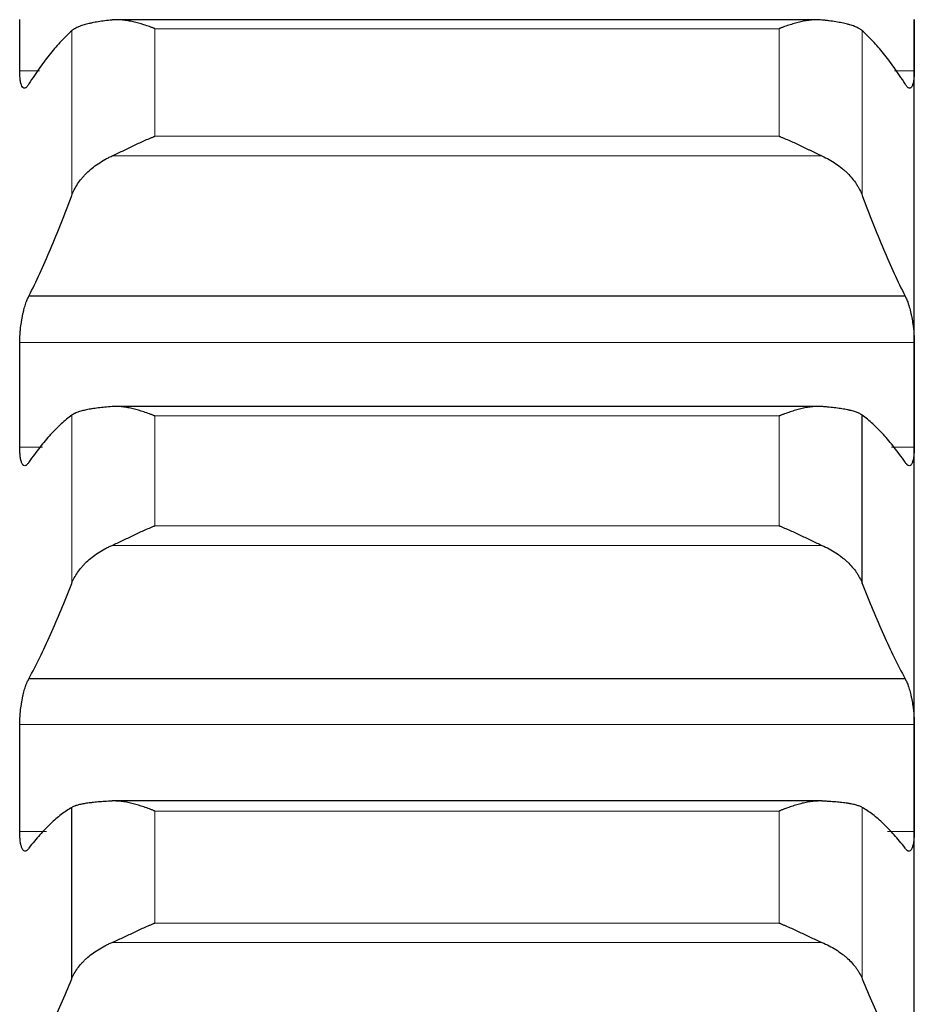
# Model space of a CAD drawing. Header units: inches. Extents: x 0 to 20790, y -12 to 14700.
# Tile 176 of 256: x 8061 to 8113, y 10051 to 10108. Entities that reach past the tile are written whole.
import ezdxf

# ---------------------------------------------------------------- set-up
doc = ezdxf.new("R2010")
doc.units = ezdxf.units.IN
doc.layers.add('1', color=7, linetype='Continuous', true_color=0xffffff)

msp = doc.modelspace()

# ---------------------------------------------------------------- linework, layer by layer
at = {"layer": '1', "color": 2, "linetype": 'Continuous', "lineweight": 25}
for p, q in [((8107.741, 10108.446), (8066.78, 10108.446)), ((8113.411, 10086.653), (8113.411, 10108.458)), ((8112.874, 10092.39), (8061.949, 10092.39)), ((8113.411, 10064.387), (8113.411, 10086.653)), ((8108.043, 10085.976), (8066.78, 10085.976)), ((8110.385, 10075.693), (8110.385, 10085.469)), ((8112.874, 10070.151), (8061.949, 10070.151)), ((8113.411, 10041.698), (8113.411, 10064.387)), ((8108.043, 10063.048), (8066.78, 10063.048)), ((8064.438, 10052.711), (8064.438, 10062.672))]:
    msp.add_line(p, q, dxfattribs=at)
at = {"layer": '1', "color": 110, "linetype": 'Continuous', "lineweight": 13}
for p, q in [((8064.438, 10098.234), (8064.438, 10107.808)), ((8105.556, 10107.931), (8069.267, 10107.931)), ((8069.267, 10101.679), (8069.267, 10107.931)), ((8105.556, 10101.679), (8105.556, 10107.931)), ((8110.385, 10098.234), (8110.385, 10107.808)), ((8062.555, 10105.476), (8061.414, 10105.476)), ((8113.409, 10105.476), (8112.268, 10105.476)), ((8105.556, 10101.679), (8069.267, 10101.679)), ((8108.043, 10100.536), (8066.78, 10100.536)), ((8113.409, 10089.701), (8061.414, 10089.701)), ((8064.438, 10075.693), (8064.438, 10085.469)), ((8105.556, 10085.425), (8069.267, 10085.425)), ((8069.267, 10079.041), (8069.267, 10085.425)), ((8105.556, 10079.041), (8105.556, 10085.425)), ((8062.733, 10083.605), (8061.414, 10083.605)), ((8113.409, 10083.605), (8112.09, 10083.605)), ((8105.556, 10079.041), (8069.267, 10079.041)), ((8108.043, 10077.904), (8066.78, 10077.904)), ((8113.409, 10067.496), (8061.414, 10067.496)), ((8105.556, 10062.461), (8069.267, 10062.461)), ((8069.267, 10055.956), (8069.267, 10062.461)), ((8105.556, 10055.956), (8105.556, 10062.461)), ((8110.385, 10052.711), (8110.385, 10062.672)), ((8062.967, 10061.278), (8061.414, 10061.278)), ((8113.409, 10061.278), (8111.856, 10061.278)), ((8105.556, 10055.956), (8069.267, 10055.956)), ((8108.043, 10054.827), (8066.78, 10054.827))]:
    msp.add_line(p, q, dxfattribs=at)
at = {"layer": '1', "color": 2, "linetype": 'Continuous', "lineweight": 25}
for points in [[(8061.414, 10105.476), (8061.412, 10106.47), (8061.411, 10107.464), (8061.411, 10108.458)], [(8113.411, 10108.458), (8113.411, 10107.464), (8113.411, 10106.47), (8113.409, 10105.476)], [(8064.438, 10107.808), (8064.234, 10107.627), (8063.824, 10107.226), (8063.205, 10106.512), (8062.58, 10105.685), (8062.16, 10105.059), (8061.949, 10104.726)], [(8112.874, 10104.726), (8112.663, 10105.059), (8112.243, 10105.685), (8111.618, 10106.512), (8110.999, 10107.226), (8110.589, 10107.627), (8110.385, 10107.808)], [(8061.949, 10092.39), (8062.16, 10092.814), (8062.58, 10093.693), (8063.205, 10095.106), (8063.824, 10096.615), (8064.234, 10097.683), (8064.438, 10098.234)], [(8110.385, 10098.234), (8110.589, 10097.683), (8110.999, 10096.615), (8111.618, 10095.106), (8112.243, 10093.693), (8112.663, 10092.814), (8112.874, 10092.39)], [(8061.411, 10086.653), (8061.411, 10087.669), (8061.412, 10088.685), (8061.414, 10089.701)], [(8113.409, 10089.701), (8113.411, 10088.685), (8113.411, 10087.669), (8113.411, 10086.653)], [(8061.414, 10083.605), (8061.412, 10084.621), (8061.411, 10085.637), (8061.411, 10086.653)], [(8113.411, 10086.653), (8113.411, 10085.637), (8113.411, 10084.621), (8113.409, 10083.605)], [(8064.438, 10085.469), (8064.234, 10085.319), (8063.824, 10084.979), (8063.205, 10084.356), (8062.58, 10083.618), (8062.16, 10083.05), (8061.949, 10082.747)], [(8112.874, 10082.747), (8112.663, 10083.05), (8112.243, 10083.618), (8111.618, 10084.356), (8110.999, 10084.979), (8110.589, 10085.319), (8110.385, 10085.469)], [(8061.949, 10070.151), (8062.16, 10070.547), (8062.58, 10071.373), (8063.205, 10072.71), (8063.824, 10074.144), (8064.234, 10075.166), (8064.438, 10075.693)], [(8110.385, 10075.693), (8110.589, 10075.166), (8110.999, 10074.144), (8111.618, 10072.71), (8112.243, 10071.373), (8112.663, 10070.547), (8112.874, 10070.151)], [(8061.411, 10064.387), (8061.411, 10065.424), (8061.412, 10066.46), (8061.414, 10067.496)], [(8113.409, 10067.496), (8113.411, 10066.46), (8113.411, 10065.424), (8113.411, 10064.387)], [(8061.414, 10061.278), (8061.412, 10062.315), (8061.411, 10063.351), (8061.411, 10064.387)], [(8113.411, 10064.387), (8113.411, 10063.351), (8113.411, 10062.315), (8113.409, 10061.278)], [(8064.438, 10062.672), (8064.234, 10062.553), (8063.824, 10062.276), (8063.205, 10061.744), (8062.58, 10061.096), (8062.16, 10060.588), (8061.949, 10060.314)], [(8112.874, 10060.314), (8112.663, 10060.588), (8112.243, 10061.096), (8111.618, 10061.744), (8110.999, 10062.276), (8110.589, 10062.553), (8110.385, 10062.672)], [(8061.949, 10047.478), (8062.16, 10047.847), (8062.58, 10048.619), (8063.205, 10049.877), (8063.824, 10051.235), (8064.234, 10052.207), (8064.438, 10052.711)], [(8110.385, 10052.711), (8110.589, 10052.207), (8110.999, 10051.235), (8111.618, 10049.877), (8112.243, 10048.619), (8112.663, 10047.847), (8112.874, 10047.478)]]:
    msp.add_open_spline(points, degree=3, dxfattribs=at)
for points, knots in [([(8066.78, 10108.433), (8066.634, 10108.419), (8066.494, 10108.403), (8066.225, 10108.369), (8065.968, 10108.332), (8065.731, 10108.289), (8065.591, 10108.26), (8065.563, 10108.254), (8065.508, 10108.242), (8065.481, 10108.236), (8065.401, 10108.217), (8065.349, 10108.205), (8065.199, 10108.166), (8065.107, 10108.138), (8064.935, 10108.08), (8064.856, 10108.05), (8064.748, 10108.002), (8064.713, 10107.986), (8064.665, 10107.96), (8064.649, 10107.952), (8064.618, 10107.935), (8064.603, 10107.926), (8064.531, 10107.882), (8064.48, 10107.846), (8064.438, 10107.808)], [0, 0, 0, 0, 0.125, 0.125, 0.25, 0.375, 0.375, 0.40625, 0.40625, 0.4375, 0.4375, 0.5, 0.5, 0.625, 0.625, 0.75, 0.75, 0.8125, 0.8125, 0.84375, 0.84375, 0.875, 0.875, 1, 1, 1, 1]), ([(8069.267, 10107.931), (8069.264, 10107.932), (8069.261, 10107.933), (8069.254, 10107.936), (8069.251, 10107.937), (8069.241, 10107.941), (8069.221, 10107.949), (8069.175, 10107.967), (8069.082, 10108.002), (8068.897, 10108.07), (8068.74, 10108.123), (8068.426, 10108.224), (8068.218, 10108.282), (8067.907, 10108.352), (8067.803, 10108.372), (8067.648, 10108.398), (8067.596, 10108.406), (8067.492, 10108.419), (8067.44, 10108.425), (8067.286, 10108.44), (8067.183, 10108.445), (8066.98, 10108.447), (8066.88, 10108.443), (8066.78, 10108.433)], [0, 0, 0, 0, 0.003906, 0.003906, 0.007812, 0.007812, 0.015625, 0.03125, 0.0625, 0.125, 0.25, 0.25, 0.5, 0.5, 0.625, 0.625, 0.6875, 0.6875, 0.75, 0.75, 0.875, 0.875, 1, 1, 1, 1]), ([(8108.043, 10108.433), (8107.943, 10108.443), (8107.843, 10108.447), (8107.642, 10108.445), (8107.541, 10108.44), (8107.337, 10108.421), (8107.234, 10108.408), (8107.027, 10108.374), (8106.923, 10108.353), (8106.713, 10108.306), (8106.609, 10108.28), (8106.399, 10108.222), (8106.294, 10108.191), (8106.084, 10108.124), (8105.978, 10108.088), (8105.82, 10108.031), (8105.741, 10108.002), (8105.648, 10107.967), (8105.602, 10107.949), (8105.582, 10107.941), (8105.569, 10107.936), (8105.562, 10107.933), (8105.556, 10107.931)], [0, 0, 0, 0, 0.125, 0.125, 0.25, 0.25, 0.375, 0.375, 0.5, 0.5, 0.625, 0.625, 0.75, 0.75, 0.875, 0.875, 0.9375, 0.96875, 0.984375, 0.992187, 0.992187, 1, 1, 1, 1]), ([(8110.385, 10107.808), (8110.343, 10107.846), (8110.293, 10107.882), (8110.178, 10107.952), (8110.049, 10108.018), (8109.891, 10108.079), (8109.762, 10108.123), (8109.717, 10108.137), (8109.647, 10108.158), (8109.623, 10108.165), (8109.574, 10108.178), (8109.55, 10108.185), (8109.425, 10108.218), (8109.213, 10108.267), (8108.978, 10108.31), (8108.731, 10108.35), (8108.602, 10108.368), (8108.432, 10108.39), (8108.398, 10108.394), (8108.328, 10108.402), (8108.223, 10108.415), (8108.116, 10108.426), (8108.043, 10108.433)], [0, 0, 0, 0, 0.125, 0.125, 0.25, 0.375, 0.375, 0.4375, 0.4375, 0.46875, 0.46875, 0.5, 0.5, 0.625, 0.75, 0.75, 0.875, 0.875, 0.90625, 0.90625, 0.9375, 1, 1, 1, 1]), ([(8061.949, 10104.726), (8061.914, 10104.663), (8061.88, 10104.612), (8061.83, 10104.552), (8061.813, 10104.535), (8061.789, 10104.513), (8061.781, 10104.507), (8061.764, 10104.496), (8061.756, 10104.491), (8061.716, 10104.47), (8061.686, 10104.466), (8061.642, 10104.479), (8061.628, 10104.486), (8061.608, 10104.502), (8061.601, 10104.508), (8061.588, 10104.522), (8061.581, 10104.53), (8061.55, 10104.571), (8061.528, 10104.617), (8061.503, 10104.689), (8061.498, 10104.704), (8061.489, 10104.736), (8061.484, 10104.753), (8061.472, 10104.805), (8061.464, 10104.842), (8061.443, 10104.962), (8061.433, 10105.051), (8061.423, 10105.176), (8061.422, 10105.202), (8061.419, 10105.254), (8061.418, 10105.281), (8061.415, 10105.362), (8061.414, 10105.418), (8061.414, 10105.476)], [0, 0, 0, 0, 0.125, 0.125, 0.1875, 0.1875, 0.21875, 0.21875, 0.25, 0.25, 0.375, 0.375, 0.4375, 0.4375, 0.46875, 0.46875, 0.5, 0.5, 0.625, 0.625, 0.65625, 0.65625, 0.6875, 0.6875, 0.75, 0.75, 0.875, 0.875, 0.90625, 0.90625, 0.9375, 0.9375, 1, 1, 1, 1]), ([(8113.409, 10105.476), (8113.409, 10105.418), (8113.407, 10105.307), (8113.399, 10105.152), (8113.39, 10105.057), (8113.382, 10104.989), (8113.379, 10104.967), (8113.373, 10104.924), (8113.369, 10104.903), (8113.352, 10104.803), (8113.335, 10104.734), (8113.31, 10104.662), (8113.305, 10104.648), (8113.297, 10104.628), (8113.295, 10104.622), (8113.289, 10104.61), (8113.275, 10104.58), (8113.248, 10104.535), (8113.223, 10104.508), (8113.196, 10104.487), (8113.181, 10104.479), (8113.138, 10104.466), (8113.107, 10104.47), (8113.059, 10104.494), (8113.043, 10104.506), (8113.018, 10104.527), (8113.01, 10104.535), (8112.993, 10104.552), (8112.985, 10104.561), (8112.943, 10104.612), (8112.908, 10104.663), (8112.874, 10104.726)], [0, 0, 0, 0, 0.0625, 0.125, 0.1875, 0.1875, 0.21875, 0.21875, 0.25, 0.25, 0.375, 0.375, 0.40625, 0.40625, 0.421875, 0.421875, 0.4375, 0.5, 0.5625, 0.5625, 0.625, 0.625, 0.75, 0.75, 0.8125, 0.8125, 0.84375, 0.84375, 0.875, 0.875, 1, 1, 1, 1]), ([(8066.78, 10100.536), (8066.88, 10100.581), (8066.98, 10100.628), (8067.181, 10100.723), (8067.282, 10100.772), (8067.486, 10100.871), (8067.589, 10100.921), (8067.795, 10101.021), (8067.9, 10101.071), (8068.109, 10101.171), (8068.214, 10101.221), (8068.424, 10101.318), (8068.529, 10101.366), (8068.739, 10101.459), (8068.844, 10101.505), (8069.003, 10101.572), (8069.082, 10101.605), (8069.175, 10101.642), (8069.221, 10101.661), (8069.241, 10101.669), (8069.254, 10101.674), (8069.261, 10101.677), (8069.267, 10101.679)], [0, 0, 0, 0, 0.125, 0.125, 0.25, 0.25, 0.375, 0.375, 0.5, 0.5, 0.625, 0.625, 0.75, 0.75, 0.875, 0.875, 0.9375, 0.96875, 0.984375, 0.992188, 0.992188, 1, 1, 1, 1]), ([(8105.556, 10101.679), (8105.559, 10101.678), (8105.562, 10101.677), (8105.569, 10101.674), (8105.572, 10101.673), (8105.582, 10101.669), (8105.602, 10101.661), (8105.648, 10101.642), (8105.741, 10101.605), (8105.82, 10101.572), (8105.978, 10101.505), (8106.083, 10101.46), (8106.397, 10101.32), (8106.605, 10101.223), (8106.916, 10101.075), (8107.02, 10101.025), (8107.175, 10100.95), (8107.227, 10100.924), (8107.33, 10100.874), (8107.382, 10100.849), (8107.537, 10100.774), (8107.64, 10100.724), (8107.843, 10100.628), (8107.943, 10100.581), (8108.043, 10100.536)], [0, 0, 0, 0, 0.003906, 0.003906, 0.007813, 0.007813, 0.015625, 0.03125, 0.0625, 0.125, 0.125, 0.25, 0.25, 0.5, 0.5, 0.625, 0.625, 0.6875, 0.6875, 0.75, 0.75, 0.875, 0.875, 1, 1, 1, 1]), ([(8064.438, 10098.234), (8064.48, 10098.349), (8064.53, 10098.462), (8064.645, 10098.686), (8064.774, 10098.906), (8064.932, 10099.118), (8065.061, 10099.275), (8065.106, 10099.327), (8065.176, 10099.404), (8065.2, 10099.43), (8065.249, 10099.48), (8065.273, 10099.505), (8065.398, 10099.629), (8065.609, 10099.82), (8065.845, 10099.997), (8066.092, 10100.165), (8066.221, 10100.246), (8066.391, 10100.341), (8066.425, 10100.36), (8066.495, 10100.397), (8066.599, 10100.451), (8066.707, 10100.502), (8066.78, 10100.536)], [0, 0, 0, 0, 0.125, 0.125, 0.25, 0.375, 0.375, 0.4375, 0.4375, 0.46875, 0.46875, 0.5, 0.5, 0.625, 0.75, 0.75, 0.875, 0.875, 0.90625, 0.90625, 0.9375, 1, 1, 1, 1]), ([(8108.043, 10100.536), (8108.189, 10100.469), (8108.329, 10100.399), (8108.598, 10100.248), (8108.855, 10100.088), (8109.091, 10099.912), (8109.232, 10099.796), (8109.26, 10099.773), (8109.315, 10099.726), (8109.342, 10099.702), (8109.422, 10099.629), (8109.474, 10099.581), (8109.624, 10099.432), (8109.716, 10099.33), (8109.888, 10099.123), (8109.967, 10099.016), (8110.075, 10098.854), (8110.109, 10098.799), (8110.158, 10098.716), (8110.174, 10098.688), (8110.205, 10098.632), (8110.22, 10098.604), (8110.292, 10098.463), (8110.343, 10098.349), (8110.385, 10098.234)], [0, 0, 0, 0, 0.125, 0.125, 0.25, 0.375, 0.375, 0.40625, 0.40625, 0.4375, 0.4375, 0.5, 0.5, 0.625, 0.625, 0.75, 0.75, 0.8125, 0.8125, 0.84375, 0.84375, 0.875, 0.875, 1, 1, 1, 1]), ([(8061.414, 10089.701), (8061.414, 10089.76), (8061.416, 10089.88), (8061.424, 10090.067), (8061.433, 10090.196), (8061.441, 10090.293), (8061.444, 10090.326), (8061.45, 10090.392), (8061.453, 10090.425), (8061.471, 10090.589), (8061.488, 10090.72), (8061.512, 10090.882), (8061.518, 10090.915), (8061.526, 10090.964), (8061.528, 10090.98), (8061.534, 10091.012), (8061.548, 10091.093), (8061.574, 10091.234), (8061.6, 10091.355), (8061.627, 10091.474), (8061.641, 10091.532), (8061.685, 10091.703), (8061.716, 10091.809), (8061.763, 10091.957), (8061.78, 10092.004), (8061.804, 10092.071), (8061.813, 10092.094), (8061.83, 10092.137), (8061.838, 10092.158), (8061.88, 10092.259), (8061.914, 10092.33), (8061.949, 10092.39)], [0, 0, 0, 0, 0.0625, 0.125, 0.1875, 0.1875, 0.21875, 0.21875, 0.25, 0.25, 0.375, 0.375, 0.40625, 0.40625, 0.421875, 0.421875, 0.4375, 0.5, 0.5625, 0.5625, 0.625, 0.625, 0.75, 0.75, 0.8125, 0.8125, 0.84375, 0.84375, 0.875, 0.875, 1, 1, 1, 1]), ([(8112.874, 10092.39), (8112.908, 10092.33), (8112.942, 10092.259), (8112.993, 10092.139), (8113.009, 10092.096), (8113.034, 10092.029), (8113.042, 10092.005), (8113.059, 10091.958), (8113.067, 10091.934), (8113.107, 10091.81), (8113.137, 10091.704), (8113.181, 10091.535), (8113.195, 10091.477), (8113.215, 10091.387), (8113.222, 10091.357), (8113.235, 10091.296), (8113.241, 10091.265), (8113.273, 10091.11), (8113.295, 10090.984), (8113.32, 10090.821), (8113.325, 10090.789), (8113.334, 10090.723), (8113.338, 10090.69), (8113.351, 10090.59), (8113.359, 10090.525), (8113.38, 10090.329), (8113.39, 10090.199), (8113.399, 10090.039), (8113.401, 10090.008), (8113.404, 10089.944), (8113.405, 10089.913), (8113.408, 10089.82), (8113.409, 10089.76), (8113.409, 10089.701)], [0, 0, 0, 0, 0.125, 0.125, 0.1875, 0.1875, 0.21875, 0.21875, 0.25, 0.25, 0.375, 0.375, 0.4375, 0.4375, 0.46875, 0.46875, 0.5, 0.5, 0.625, 0.625, 0.65625, 0.65625, 0.6875, 0.6875, 0.75, 0.75, 0.875, 0.875, 0.90625, 0.90625, 0.9375, 0.9375, 1, 1, 1, 1]), ([(8066.78, 10085.968), (8066.634, 10085.957), (8066.494, 10085.945), (8066.225, 10085.919), (8065.968, 10085.891), (8065.731, 10085.857), (8065.591, 10085.835), (8065.563, 10085.83), (8065.508, 10085.821), (8065.481, 10085.816), (8065.401, 10085.801), (8065.349, 10085.791), (8065.199, 10085.76), (8065.107, 10085.738), (8064.935, 10085.692), (8064.856, 10085.667), (8064.748, 10085.628), (8064.713, 10085.615), (8064.665, 10085.595), (8064.649, 10085.588), (8064.618, 10085.574), (8064.603, 10085.566), (8064.531, 10085.53), (8064.48, 10085.5), (8064.438, 10085.469)], [0, 0, 0, 0, 0.125, 0.125, 0.25, 0.375, 0.375, 0.40625, 0.40625, 0.4375, 0.4375, 0.5, 0.5, 0.625, 0.625, 0.75, 0.75, 0.8125, 0.8125, 0.84375, 0.84375, 0.875, 0.875, 1, 1, 1, 1]), ([(8069.267, 10085.425), (8069.264, 10085.426), (8069.261, 10085.427), (8069.254, 10085.43), (8069.251, 10085.431), (8069.241, 10085.435), (8069.221, 10085.443), (8069.175, 10085.462), (8069.082, 10085.498), (8068.897, 10085.567), (8068.74, 10085.623), (8068.426, 10085.727), (8068.218, 10085.788), (8067.907, 10085.863), (8067.803, 10085.886), (8067.648, 10085.914), (8067.596, 10085.923), (8067.492, 10085.939), (8067.44, 10085.946), (8067.286, 10085.963), (8067.183, 10085.971), (8066.98, 10085.977), (8066.88, 10085.976), (8066.78, 10085.968)], [0, 0, 0, 0, 0.003906, 0.003906, 0.007813, 0.007813, 0.015625, 0.03125, 0.0625, 0.125, 0.25, 0.25, 0.5, 0.5, 0.625, 0.625, 0.6875, 0.6875, 0.75, 0.75, 0.875, 0.875, 1, 1, 1, 1]), ([(8108.043, 10085.968), (8107.943, 10085.976), (8107.843, 10085.977), (8107.642, 10085.971), (8107.541, 10085.964), (8107.337, 10085.941), (8107.234, 10085.925), (8107.027, 10085.887), (8106.923, 10085.865), (8106.713, 10085.815), (8106.609, 10085.787), (8106.399, 10085.726), (8106.294, 10085.693), (8106.084, 10085.623), (8105.978, 10085.586), (8105.82, 10085.527), (8105.741, 10085.498), (8105.648, 10085.462), (8105.602, 10085.443), (8105.582, 10085.435), (8105.569, 10085.43), (8105.562, 10085.427), (8105.556, 10085.425)], [0, 0, 0, 0, 0.125, 0.125, 0.25, 0.25, 0.375, 0.375, 0.5, 0.5, 0.625, 0.625, 0.75, 0.75, 0.875, 0.875, 0.9375, 0.96875, 0.984375, 0.992188, 0.992188, 1, 1, 1, 1]), ([(8110.385, 10085.469), (8110.343, 10085.5), (8110.293, 10085.53), (8110.178, 10085.587), (8110.049, 10085.642), (8109.891, 10085.691), (8109.762, 10085.726), (8109.717, 10085.737), (8109.647, 10085.754), (8109.623, 10085.759), (8109.574, 10085.77), (8109.55, 10085.775), (8109.425, 10085.801), (8109.213, 10085.84), (8108.978, 10085.873), (8108.731, 10085.904), (8108.602, 10085.919), (8108.432, 10085.935), (8108.398, 10085.939), (8108.328, 10085.945), (8108.223, 10085.954), (8108.116, 10085.963), (8108.043, 10085.968)], [0, 0, 0, 0, 0.125, 0.125, 0.25, 0.375, 0.375, 0.4375, 0.4375, 0.46875, 0.46875, 0.5, 0.5, 0.625, 0.75, 0.75, 0.875, 0.875, 0.90625, 0.90625, 0.9375, 1, 1, 1, 1]), ([(8061.949, 10082.747), (8061.914, 10082.688), (8061.88, 10082.641), (8061.83, 10082.589), (8061.813, 10082.574), (8061.789, 10082.556), (8061.781, 10082.551), (8061.764, 10082.543), (8061.756, 10082.539), (8061.716, 10082.525), (8061.686, 10082.526), (8061.642, 10082.546), (8061.628, 10082.556), (8061.608, 10082.576), (8061.601, 10082.583), (8061.588, 10082.6), (8061.581, 10082.609), (8061.55, 10082.657), (8061.528, 10082.707), (8061.503, 10082.785), (8061.498, 10082.801), (8061.489, 10082.835), (8061.484, 10082.853), (8061.472, 10082.909), (8061.464, 10082.948), (8061.443, 10083.074), (8061.433, 10083.167), (8061.423, 10083.296), (8061.422, 10083.323), (8061.419, 10083.377), (8061.418, 10083.404), (8061.415, 10083.488), (8061.414, 10083.545), (8061.414, 10083.605)], [0, 0, 0, 0, 0.125, 0.125, 0.1875, 0.1875, 0.21875, 0.21875, 0.25, 0.25, 0.375, 0.375, 0.4375, 0.4375, 0.46875, 0.46875, 0.5, 0.5, 0.625, 0.625, 0.65625, 0.65625, 0.6875, 0.6875, 0.75, 0.75, 0.875, 0.875, 0.90625, 0.90625, 0.9375, 0.9375, 1, 1, 1, 1]), ([(8113.409, 10083.605), (8113.409, 10083.545), (8113.407, 10083.431), (8113.399, 10083.271), (8113.39, 10083.173), (8113.382, 10083.102), (8113.379, 10083.079), (8113.373, 10083.034), (8113.369, 10083.012), (8113.352, 10082.907), (8113.335, 10082.833), (8113.31, 10082.755), (8113.305, 10082.74), (8113.297, 10082.719), (8113.295, 10082.712), (8113.289, 10082.698), (8113.275, 10082.666), (8113.248, 10082.616), (8113.223, 10082.583), (8113.196, 10082.557), (8113.181, 10082.547), (8113.138, 10082.526), (8113.107, 10082.525), (8113.059, 10082.541), (8113.043, 10082.55), (8113.018, 10082.568), (8113.01, 10082.574), (8112.993, 10082.589), (8112.985, 10082.597), (8112.943, 10082.641), (8112.908, 10082.688), (8112.874, 10082.747)], [0, 0, 0, 0, 0.0625, 0.125, 0.1875, 0.1875, 0.21875, 0.21875, 0.25, 0.25, 0.375, 0.375, 0.40625, 0.40625, 0.421875, 0.421875, 0.4375, 0.5, 0.5625, 0.5625, 0.625, 0.625, 0.75, 0.75, 0.8125, 0.8125, 0.84375, 0.84375, 0.875, 0.875, 1, 1, 1, 1]), ([(8066.78, 10077.904), (8066.88, 10077.948), (8066.98, 10077.993), (8067.181, 10078.086), (8067.282, 10078.134), (8067.486, 10078.231), (8067.589, 10078.281), (8067.795, 10078.38), (8067.9, 10078.43), (8068.109, 10078.529), (8068.214, 10078.579), (8068.424, 10078.676), (8068.529, 10078.724), (8068.739, 10078.818), (8068.844, 10078.865), (8069.003, 10078.932), (8069.082, 10078.966), (8069.175, 10079.004), (8069.221, 10079.023), (8069.241, 10079.031), (8069.254, 10079.036), (8069.261, 10079.039), (8069.267, 10079.041)], [0, 0, 0, 0, 0.125, 0.125, 0.25, 0.25, 0.375, 0.375, 0.5, 0.5, 0.625, 0.625, 0.75, 0.75, 0.875, 0.875, 0.9375, 0.96875, 0.984375, 0.992187, 0.992187, 1, 1, 1, 1]), ([(8105.556, 10079.041), (8105.559, 10079.04), (8105.562, 10079.039), (8105.569, 10079.036), (8105.572, 10079.035), (8105.582, 10079.031), (8105.602, 10079.023), (8105.648, 10079.004), (8105.741, 10078.966), (8105.82, 10078.932), (8105.978, 10078.865), (8106.083, 10078.819), (8106.397, 10078.678), (8106.605, 10078.581), (8106.916, 10078.433), (8107.02, 10078.384), (8107.175, 10078.309), (8107.227, 10078.284), (8107.33, 10078.234), (8107.382, 10078.21), (8107.537, 10078.136), (8107.64, 10078.087), (8107.843, 10077.993), (8107.943, 10077.948), (8108.043, 10077.904)], [0, 0, 0, 0, 0.003906, 0.003906, 0.007813, 0.007813, 0.015625, 0.03125, 0.0625, 0.125, 0.125, 0.25, 0.25, 0.5, 0.5, 0.625, 0.625, 0.6875, 0.6875, 0.75, 0.75, 0.875, 0.875, 1, 1, 1, 1]), ([(8064.438, 10075.693), (8064.48, 10075.803), (8064.53, 10075.912), (8064.645, 10076.126), (8064.774, 10076.337), (8064.932, 10076.541), (8065.061, 10076.692), (8065.106, 10076.742), (8065.176, 10076.816), (8065.2, 10076.84), (8065.249, 10076.889), (8065.273, 10076.913), (8065.398, 10077.032), (8065.609, 10077.216), (8065.845, 10077.385), (8066.092, 10077.548), (8066.221, 10077.625), (8066.391, 10077.717), (8066.425, 10077.735), (8066.495, 10077.77), (8066.599, 10077.823), (8066.707, 10077.872), (8066.78, 10077.904)], [0, 0, 0, 0, 0.125, 0.125, 0.25, 0.375, 0.375, 0.4375, 0.4375, 0.46875, 0.46875, 0.5, 0.5, 0.625, 0.75, 0.75, 0.875, 0.875, 0.90625, 0.90625, 0.9375, 1, 1, 1, 1]), ([(8108.043, 10077.904), (8108.189, 10077.841), (8108.329, 10077.772), (8108.598, 10077.627), (8108.855, 10077.474), (8109.091, 10077.304), (8109.232, 10077.193), (8109.26, 10077.17), (8109.315, 10077.125), (8109.342, 10077.102), (8109.422, 10077.032), (8109.474, 10076.985), (8109.624, 10076.843), (8109.716, 10076.745), (8109.888, 10076.545), (8109.967, 10076.443), (8110.075, 10076.287), (8110.109, 10076.235), (8110.158, 10076.155), (8110.174, 10076.128), (8110.205, 10076.075), (8110.22, 10076.048), (8110.292, 10075.913), (8110.343, 10075.803), (8110.385, 10075.693)], [0, 0, 0, 0, 0.125, 0.125, 0.25, 0.375, 0.375, 0.40625, 0.40625, 0.4375, 0.4375, 0.5, 0.5, 0.625, 0.625, 0.75, 0.75, 0.8125, 0.8125, 0.84375, 0.84375, 0.875, 0.875, 1, 1, 1, 1]), ([(8061.414, 10067.496), (8061.414, 10067.557), (8061.416, 10067.68), (8061.424, 10067.869), (8061.433, 10067.998), (8061.441, 10068.097), (8061.444, 10068.13), (8061.45, 10068.196), (8061.453, 10068.229), (8061.471, 10068.393), (8061.488, 10068.524), (8061.512, 10068.686), (8061.518, 10068.718), (8061.526, 10068.766), (8061.528, 10068.783), (8061.534, 10068.815), (8061.548, 10068.894), (8061.574, 10069.034), (8061.6, 10069.153), (8061.627, 10069.27), (8061.641, 10069.327), (8061.685, 10069.494), (8061.716, 10069.597), (8061.763, 10069.74), (8061.78, 10069.785), (8061.804, 10069.85), (8061.813, 10069.871), (8061.83, 10069.912), (8061.838, 10069.932), (8061.88, 10070.028), (8061.914, 10070.095), (8061.949, 10070.151)], [0, 0, 0, 0, 0.0625, 0.125, 0.1875, 0.1875, 0.21875, 0.21875, 0.25, 0.25, 0.375, 0.375, 0.40625, 0.40625, 0.421875, 0.421875, 0.4375, 0.5, 0.5625, 0.5625, 0.625, 0.625, 0.75, 0.75, 0.8125, 0.8125, 0.84375, 0.84375, 0.875, 0.875, 1, 1, 1, 1]), ([(8112.874, 10070.151), (8112.908, 10070.095), (8112.942, 10070.028), (8112.993, 10069.914), (8113.009, 10069.873), (8113.034, 10069.809), (8113.042, 10069.786), (8113.059, 10069.741), (8113.067, 10069.717), (8113.107, 10069.598), (8113.137, 10069.495), (8113.181, 10069.33), (8113.195, 10069.273), (8113.215, 10069.185), (8113.222, 10069.155), (8113.235, 10069.095), (8113.241, 10069.065), (8113.273, 10068.912), (8113.295, 10068.786), (8113.32, 10068.625), (8113.325, 10068.592), (8113.334, 10068.527), (8113.338, 10068.494), (8113.351, 10068.395), (8113.359, 10068.329), (8113.38, 10068.132), (8113.39, 10068.002), (8113.399, 10067.841), (8113.401, 10067.808), (8113.404, 10067.744), (8113.405, 10067.713), (8113.408, 10067.619), (8113.409, 10067.557), (8113.409, 10067.496)], [0, 0, 0, 0, 0.125, 0.125, 0.1875, 0.1875, 0.21875, 0.21875, 0.25, 0.25, 0.375, 0.375, 0.4375, 0.4375, 0.46875, 0.46875, 0.5, 0.5, 0.625, 0.625, 0.65625, 0.65625, 0.6875, 0.6875, 0.75, 0.75, 0.875, 0.875, 0.90625, 0.90625, 0.9375, 0.9375, 1, 1, 1, 1]), ([(8066.78, 10063.045), (8066.634, 10063.038), (8066.494, 10063.029), (8066.225, 10063.011), (8065.968, 10062.992), (8065.731, 10062.968), (8065.591, 10062.951), (8065.563, 10062.948), (8065.508, 10062.941), (8065.481, 10062.938), (8065.401, 10062.927), (8065.349, 10062.92), (8065.199, 10062.897), (8065.107, 10062.88), (8064.935, 10062.845), (8064.856, 10062.827), (8064.748, 10062.797), (8064.713, 10062.787), (8064.665, 10062.771), (8064.649, 10062.765), (8064.618, 10062.755), (8064.603, 10062.749), (8064.531, 10062.721), (8064.48, 10062.697), (8064.438, 10062.672)], [0, 0, 0, 0, 0.125, 0.125, 0.25, 0.375, 0.375, 0.40625, 0.40625, 0.4375, 0.4375, 0.5, 0.5, 0.625, 0.625, 0.75, 0.75, 0.8125, 0.8125, 0.84375, 0.84375, 0.875, 0.875, 1, 1, 1, 1]), ([(8069.267, 10062.461), (8069.264, 10062.463), (8069.261, 10062.464), (8069.254, 10062.467), (8069.251, 10062.468), (8069.241, 10062.472), (8069.221, 10062.48), (8069.175, 10062.499), (8069.082, 10062.536), (8068.897, 10062.607), (8068.74, 10062.664), (8068.426, 10062.772), (8068.218, 10062.837), (8067.907, 10062.917), (8067.803, 10062.941), (8067.648, 10062.972), (8067.596, 10062.982), (8067.492, 10063), (8067.44, 10063.008), (8067.286, 10063.029), (8067.183, 10063.039), (8066.98, 10063.049), (8066.88, 10063.05), (8066.78, 10063.045)], [0, 0, 0, 0, 0.003906, 0.003906, 0.007812, 0.007812, 0.015625, 0.03125, 0.0625, 0.125, 0.25, 0.25, 0.5, 0.5, 0.625, 0.625, 0.6875, 0.6875, 0.75, 0.75, 0.875, 0.875, 1, 1, 1, 1]), ([(8108.043, 10063.045), (8107.943, 10063.05), (8107.843, 10063.049), (8107.642, 10063.039), (8107.541, 10063.029), (8107.337, 10063.002), (8107.234, 10062.984), (8107.027, 10062.943), (8106.923, 10062.919), (8106.713, 10062.865), (8106.609, 10062.835), (8106.399, 10062.771), (8106.294, 10062.737), (8106.084, 10062.664), (8105.978, 10062.626), (8105.82, 10062.566), (8105.741, 10062.536), (8105.648, 10062.499), (8105.602, 10062.48), (8105.582, 10062.472), (8105.569, 10062.467), (8105.562, 10062.464), (8105.556, 10062.461)], [0, 0, 0, 0, 0.125, 0.125, 0.25, 0.25, 0.375, 0.375, 0.5, 0.5, 0.625, 0.625, 0.75, 0.75, 0.875, 0.875, 0.9375, 0.96875, 0.984375, 0.992188, 0.992188, 1, 1, 1, 1]), ([(8110.385, 10062.672), (8110.343, 10062.697), (8110.293, 10062.721), (8110.178, 10062.765), (8110.049, 10062.807), (8109.891, 10062.845), (8109.762, 10062.871), (8109.717, 10062.88), (8109.647, 10062.892), (8109.623, 10062.896), (8109.574, 10062.904), (8109.55, 10062.908), (8109.425, 10062.927), (8109.213, 10062.955), (8108.978, 10062.979), (8108.731, 10063.001), (8108.602, 10063.011), (8108.432, 10063.023), (8108.398, 10063.025), (8108.328, 10063.029), (8108.223, 10063.035), (8108.116, 10063.041), (8108.043, 10063.045)], [0, 0, 0, 0, 0.125, 0.125, 0.25, 0.375, 0.375, 0.4375, 0.4375, 0.46875, 0.46875, 0.5, 0.5, 0.625, 0.75, 0.75, 0.875, 0.875, 0.90625, 0.90625, 0.9375, 1, 1, 1, 1]), ([(8061.949, 10060.314), (8061.914, 10060.26), (8061.88, 10060.218), (8061.83, 10060.173), (8061.813, 10060.16), (8061.789, 10060.147), (8061.781, 10060.143), (8061.764, 10060.137), (8061.756, 10060.134), (8061.716, 10060.127), (8061.686, 10060.133), (8061.642, 10060.161), (8061.628, 10060.174), (8061.608, 10060.197), (8061.601, 10060.206), (8061.588, 10060.224), (8061.581, 10060.235), (8061.55, 10060.289), (8061.528, 10060.344), (8061.503, 10060.427), (8061.498, 10060.445), (8061.489, 10060.481), (8061.484, 10060.5), (8061.472, 10060.559), (8061.464, 10060.6), (8061.443, 10060.732), (8061.433, 10060.829), (8061.423, 10060.963), (8061.422, 10060.99), (8061.419, 10061.045), (8061.418, 10061.073), (8061.415, 10061.159), (8061.414, 10061.218), (8061.414, 10061.278)], [0, 0, 0, 0, 0.125, 0.125, 0.1875, 0.1875, 0.21875, 0.21875, 0.25, 0.25, 0.375, 0.375, 0.4375, 0.4375, 0.46875, 0.46875, 0.5, 0.5, 0.625, 0.625, 0.65625, 0.65625, 0.6875, 0.6875, 0.75, 0.75, 0.875, 0.875, 0.90625, 0.90625, 0.9375, 0.9375, 1, 1, 1, 1]), ([(8113.409, 10061.278), (8113.409, 10061.218), (8113.407, 10061.101), (8113.399, 10060.937), (8113.39, 10060.835), (8113.382, 10060.761), (8113.379, 10060.737), (8113.373, 10060.69), (8113.369, 10060.667), (8113.352, 10060.557), (8113.335, 10060.48), (8113.31, 10060.396), (8113.305, 10060.38), (8113.297, 10060.357), (8113.295, 10060.349), (8113.289, 10060.334), (8113.275, 10060.298), (8113.248, 10060.243), (8113.223, 10060.206), (8113.196, 10060.174), (8113.181, 10060.162), (8113.138, 10060.133), (8113.107, 10060.127), (8113.059, 10060.136), (8113.043, 10060.142), (8113.018, 10060.155), (8113.01, 10060.161), (8112.993, 10060.173), (8112.985, 10060.18), (8112.943, 10060.218), (8112.908, 10060.26), (8112.874, 10060.314)], [0, 0, 0, 0, 0.0625, 0.125, 0.1875, 0.1875, 0.21875, 0.21875, 0.25, 0.25, 0.375, 0.375, 0.40625, 0.40625, 0.421875, 0.421875, 0.4375, 0.5, 0.5625, 0.5625, 0.625, 0.625, 0.75, 0.75, 0.8125, 0.8125, 0.84375, 0.84375, 0.875, 0.875, 1, 1, 1, 1]), ([(8066.78, 10054.827), (8066.88, 10054.869), (8066.98, 10054.913), (8067.181, 10055.004), (8067.282, 10055.051), (8067.486, 10055.146), (8067.589, 10055.194), (8067.795, 10055.292), (8067.9, 10055.342), (8068.109, 10055.441), (8068.214, 10055.49), (8068.424, 10055.587), (8068.529, 10055.636), (8068.739, 10055.73), (8068.844, 10055.777), (8069.003, 10055.845), (8069.082, 10055.879), (8069.175, 10055.918), (8069.221, 10055.937), (8069.241, 10055.946), (8069.254, 10055.951), (8069.261, 10055.954), (8069.267, 10055.956)], [0, 0, 0, 0, 0.125, 0.125, 0.25, 0.25, 0.375, 0.375, 0.5, 0.5, 0.625, 0.625, 0.75, 0.75, 0.875, 0.875, 0.9375, 0.96875, 0.984375, 0.992188, 0.992188, 1, 1, 1, 1]), ([(8105.556, 10055.956), (8105.559, 10055.955), (8105.562, 10055.954), (8105.569, 10055.951), (8105.572, 10055.95), (8105.582, 10055.946), (8105.602, 10055.937), (8105.648, 10055.918), (8105.741, 10055.879), (8105.82, 10055.845), (8105.978, 10055.777), (8106.083, 10055.731), (8106.397, 10055.589), (8106.605, 10055.492), (8106.916, 10055.345), (8107.02, 10055.296), (8107.175, 10055.222), (8107.227, 10055.198), (8107.33, 10055.149), (8107.382, 10055.124), (8107.537, 10055.052), (8107.64, 10055.005), (8107.843, 10054.913), (8107.943, 10054.869), (8108.043, 10054.827)], [0, 0, 0, 0, 0.003906, 0.003906, 0.007812, 0.007812, 0.015625, 0.03125, 0.0625, 0.125, 0.125, 0.25, 0.25, 0.5, 0.5, 0.625, 0.625, 0.6875, 0.6875, 0.75, 0.75, 0.875, 0.875, 1, 1, 1, 1]), ([(8064.438, 10052.711), (8064.48, 10052.816), (8064.53, 10052.919), (8064.645, 10053.124), (8064.774, 10053.326), (8064.932, 10053.521), (8065.061, 10053.665), (8065.106, 10053.713), (8065.176, 10053.784), (8065.2, 10053.807), (8065.249, 10053.854), (8065.273, 10053.877), (8065.398, 10053.991), (8065.609, 10054.167), (8065.845, 10054.33), (8066.092, 10054.485), (8066.221, 10054.559), (8066.391, 10054.647), (8066.425, 10054.665), (8066.495, 10054.699), (8066.599, 10054.749), (8066.707, 10054.797), (8066.78, 10054.827)], [0, 0, 0, 0, 0.125, 0.125, 0.25, 0.375, 0.375, 0.4375, 0.4375, 0.46875, 0.46875, 0.5, 0.5, 0.625, 0.75, 0.75, 0.875, 0.875, 0.90625, 0.90625, 0.9375, 1, 1, 1, 1]), ([(8108.043, 10054.827), (8108.189, 10054.766), (8108.329, 10054.701), (8108.598, 10054.562), (8108.855, 10054.414), (8109.091, 10054.251), (8109.232, 10054.145), (8109.26, 10054.123), (8109.315, 10054.08), (8109.342, 10054.058), (8109.422, 10053.991), (8109.474, 10053.946), (8109.624, 10053.809), (8109.716, 10053.716), (8109.888, 10053.525), (8109.967, 10053.427), (8110.075, 10053.278), (8110.109, 10053.228), (8110.158, 10053.152), (8110.174, 10053.126), (8110.205, 10053.075), (8110.22, 10053.049), (8110.292, 10052.92), (8110.343, 10052.816), (8110.385, 10052.711)], [0, 0, 0, 0, 0.125, 0.125, 0.25, 0.375, 0.375, 0.40625, 0.40625, 0.4375, 0.4375, 0.5, 0.5, 0.625, 0.625, 0.75, 0.75, 0.8125, 0.8125, 0.84375, 0.84375, 0.875, 0.875, 1, 1, 1, 1])]:
    msp.add_open_spline(points, degree=3, knots=knots, dxfattribs=at)

doc.saveas('drawing.dxf')
